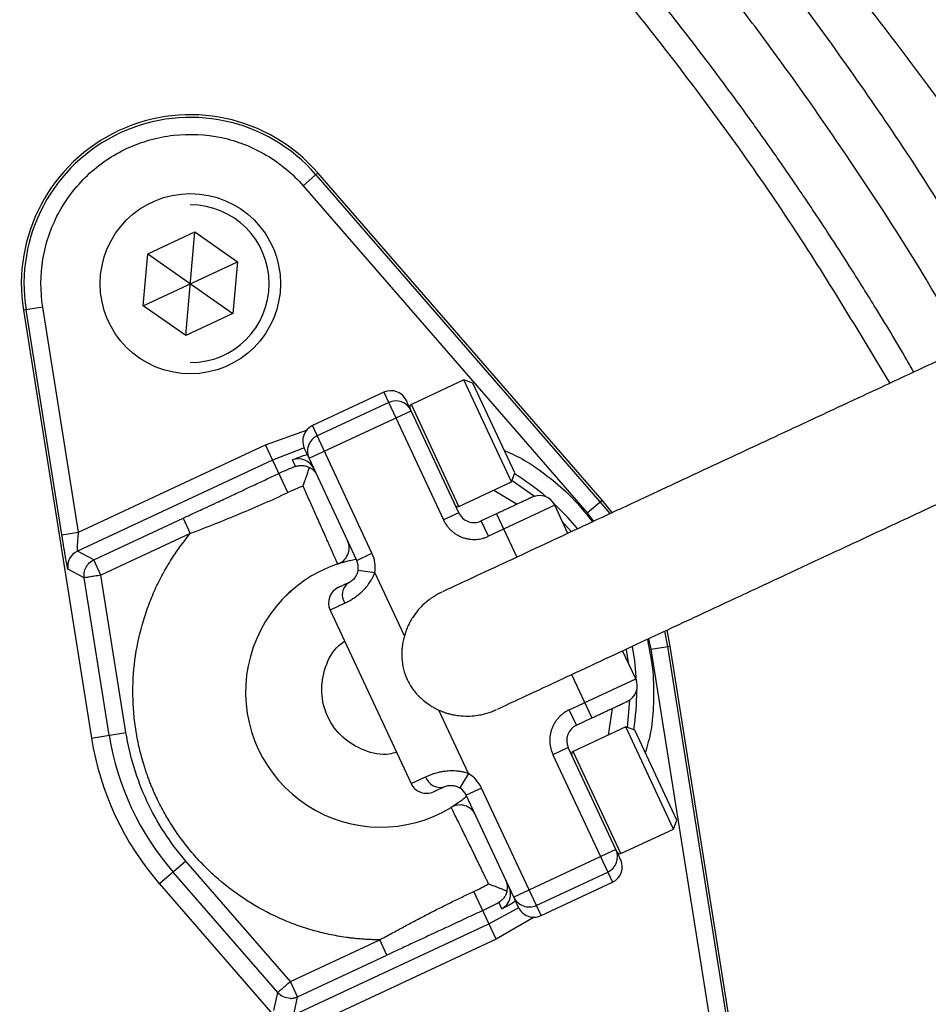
# Model space of a CAD drawing. Header units: inches. Extents: x -41.9 to 31, y -36.4 to 51.2.
# Tile 39 of 56: x 6.2 to 9.3, y 3.2 to 6.6. Entities that reach past the tile are written whole.
import ezdxf

# ---------------------------------------------------------------- set-up
doc = ezdxf.new("R2010")
doc.units = ezdxf.units.IN
doc.header["$MEASUREMENT"] = 0

msp = doc.modelspace()

# ---------------------------------------------------------------- linework, layer by layer
at = {"color": 7, "linetype": 'Continuous', "lineweight": 25}
for p, q in [((7.1446, 6.0511), (7.1962, 6.0959)), ((8.1888, 4.9525), (7.1962, 6.0959)), ((7.1892, 6.0898), (8.1817, 4.9464)), ((7.1446, 6.0511), (8.1371, 4.9077)), ((6.6013, 5.8131), (6.7661, 5.8899)), ((6.7344, 5.5276), (6.7661, 5.8899)), ((6.7661, 5.8899), (6.915, 5.7856)), ((6.5854, 5.6319), (6.6013, 5.8131)), ((6.5854, 5.6319), (6.915, 5.7856)), ((6.6013, 5.8131), (6.8992, 5.6045)), ((6.915, 5.7856), (6.8992, 5.6045)), ((6.2345, 5.6267), (6.167, 5.616)), ((6.167, 5.616), (6.4049, 4.1207)), ((6.3012, 4.8315), (6.1762, 5.6174)), ((6.3595, 4.8407), (6.2345, 5.6267)), ((6.7344, 5.5276), (6.5854, 5.6319)), ((6.8992, 5.6045), (6.7344, 5.5276)), ((7.7063, 5.3726), (7.5225, 5.2869)), ((7.7377, 5.3612), (7.7063, 5.3726)), ((7.8726, 5.0158), (7.7063, 5.3726)), ((7.8841, 5.0472), (7.7377, 5.3612)), ((7.4268, 5.3292), (7.177, 5.2127)), ((7.4268, 5.3292), (7.6348, 4.8832)), ((7.4434, 5.2935), (7.1936, 5.177)), ((7.1651, 5.0986), (7.5219, 5.2649)), ((7.6883, 4.9081), (7.5219, 5.2649)), ((7.385, 4.7667), (7.177, 5.2127)), ((6.3595, 4.8407), (7.0129, 5.1454)), ((7.0907, 4.9786), (7.0129, 5.1454)), ((7.3315, 4.7417), (7.1651, 5.0986)), ((7.0379, 5.0919), (6.3558, 4.7738)), ((7.1182, 5.07), (7.1073, 5.0929)), ((7.8726, 5.0158), (7.8841, 5.0472)), ((7.6889, 4.9301), (7.8726, 5.0158)), ((8.0237, 4.9342), (7.7917, 4.826)), ((8.0694, 4.8361), (8.0237, 4.9342)), ((8.1371, 4.9077), (8.1888, 4.9525)), ((8.2247, 4.9087), (8.1888, 4.9525)), ((6.4128, 4.7435), (6.7252, 4.8892)), ((6.7252, 4.8892), (6.7501, 4.8357)), ((7.6883, 4.9081), (7.6348, 4.8832)), ((7.8203, 4.9045), (7.7668, 4.8796)), ((7.8203, 4.9045), (7.891, 4.7529)), ((7.7917, 4.826), (7.7668, 4.8796)), ((6.3012, 4.8315), (6.3595, 4.8407)), ((6.7501, 4.8357), (6.4378, 4.69)), ((6.4128, 4.7435), (6.3558, 4.7738)), ((7.3315, 4.7417), (7.385, 4.7667)), ((6.4378, 4.69), (6.4128, 4.7435)), ((6.3795, 4.6807), (6.3224, 4.7111)), ((6.5253, 4.1399), (6.4378, 4.69)), ((7.3363, 4.708), (7.3947, 4.6992)), ((7.4981, 4.4777), (7.3947, 4.6992)), ((6.467, 4.1306), (6.3795, 4.6807)), ((7.0834, 4.6168), (7.1085, 4.6404)), ((7.2896, 4.5919), (7.2387, 4.5681)), ((7.2387, 4.5681), (7.5215, 3.9616)), ((8.4267, 4.4423), (8.4164, 4.4973)), ((8.3592, 4.4316), (8.4267, 4.4423)), ((8.4175, 4.4408), (8.6553, 2.9455)), ((8.6645, 2.947), (8.4267, 4.4423)), ((8.3065, 4.3276), (8.2607, 4.4257)), ((8.3592, 4.4316), (8.597, 2.9363)), ((8.0823, 4.3425), (8.1531, 4.1909)), ((8.0746, 4.2195), (8.3065, 4.3276)), ((7.7222, 3.9969), (7.6189, 4.2184)), ((8.0995, 4.1659), (8.0746, 4.2195)), ((8.0995, 4.1659), (8.1531, 4.1909)), ((6.4049, 4.1207), (6.5253, 4.1399)), ((8.272, 4.1595), (8.0882, 4.0738)), ((8.3034, 4.148), (8.272, 4.1595)), ((8.4384, 3.8027), (8.272, 4.1595)), ((8.4498, 3.834), (8.3034, 4.148)), ((8.071, 4.0875), (8.0174, 4.0625)), ((8.0174, 4.0625), (8.2254, 3.6165)), ((8.2374, 3.7306), (8.071, 4.0875)), ((7.7222, 3.9969), (7.6914, 3.9465)), ((7.5215, 3.9616), (7.5725, 3.9853)), ((7.7677, 3.946), (7.7142, 3.9211)), ((7.9757, 3.5), (7.7677, 3.946)), ((7.8805, 3.5643), (7.7142, 3.9211)), ((8.4384, 3.8027), (8.4498, 3.834)), ((8.2546, 3.717), (8.4384, 3.8027)), ((8.2374, 3.7306), (7.8805, 3.5643)), ((6.7349, 3.6904), (6.6428, 3.6105)), ((7.1001, 3.2697), (6.7349, 3.6904)), ((7.0555, 3.231), (6.6903, 3.6517)), ((7.959, 3.5357), (8.2088, 3.6522)), ((7.9757, 3.5), (8.2254, 3.6165)), ((6.6428, 3.6105), (7.6354, 2.4671)), ((7.8186, 3.4176), (7.7409, 3.5844)), ((7.8391, 3.5237), (7.8285, 3.5467)), ((7.1116, 3.153), (7.7937, 3.4711)), ((7.1001, 3.2697), (7.4124, 3.4154)), ((7.8186, 3.4176), (7.1652, 3.1129)), ((7.4374, 3.3618), (7.4124, 3.4154)), ((7.125, 3.2162), (7.4374, 3.3618)), ((7.125, 3.2162), (7.1001, 3.2697)), ((7.042, 3.1678), (7.0555, 3.231)), ((7.1116, 3.153), (7.125, 3.2162))]:
    msp.add_line(p, q, dxfattribs=at)
at = {"color": 8, "linetype": 'Continuous', "lineweight": 25}
for p, q in [((7.6889, 4.9301), (7.5225, 5.2869)), ((7.0129, 5.1454), (7.1567, 5.1971)), ((7.8109, 4.987), (7.892, 4.938)), ((8.1817, 4.9464), (8.2156, 4.9052)), ((8.1371, 4.9077), (8.1595, 4.8781)), ((8.0505, 4.8767), (8.0806, 4.8428)), ((8.4076, 4.494), (8.4175, 4.4408)), ((8.3508, 4.4677), (8.3592, 4.4316)), ((8.2732, 4.4295), (8.2797, 4.3852)), ((8.2248, 4.2243), (8.2102, 4.1307)), ((8.2546, 3.717), (8.0882, 4.0738)), ((7.9515, 3.495), (7.8186, 3.4176))]:
    msp.add_line(p, q, dxfattribs=at)
at = {"color": 8, "linetype": 'Continuous', "lineweight": 25, "flags": 128}
for points in [[(7.1482, 5.1347), (7.1424, 5.1329), (7.0379, 5.0919)], [(7.8745, 5.0209), (7.8747, 5.0207), (7.9532, 4.9658)], [(8.1029, 4.8537), (8.0697, 4.8913), (8.0203, 4.9404)], [(8.3091, 4.3211), (8.3033, 4.3905), (8.2957, 4.4407)], [(8.2854, 4.2533), (8.2771, 4.1579), (8.277, 4.1576)], [(7.7937, 3.4711), (7.8923, 3.5248), (7.8974, 3.5281)]]:
    msp.add_lwpolyline(points, dxfattribs=at)
at = {"color": 7, "linetype": 'Continuous', "lineweight": 25}
msp.add_circle((6.7502, 5.7088), 0.315, dxfattribs=at)
for centre, radius, start, end in [((0, 0), 19.685, 276.8921, 85.64132), ((0, 0), 15.5228, 1.38065, 84.43682), ((0, 0), 15.5118, 1.38163, 84.38777), ((6.7502, 5.7088), 0.5906, 40.962, 189.038), ((6.7502, 5.7088), 0.5813, 40.962, 189.038), ((6.7502, 5.7088), 0.2756, 270, 90), ((7.4517, 5.2757), 0.0591, 25, 115), ((7.4684, 5.24), 0.0591, 25, 115), ((7.5267, 5.278), 0.00984, 115, 205), ((7.202, 5.1592), 0.0591, 115, 205), ((7.2186, 5.1235), 0.0591, 115, 205), ((7.1283, 5.0377), 0.059, 25.004, 110.8192), ((7.4158, 4.2815), 0.8428, 110.6787, 115), ((7.4158, 4.2815), 0.7692, 110.6787, 115), ((7.9701, 4.9092), 0.0591, 25, 115), ((7.6847, 4.9391), 0.00984, 205, 295), ((7.7418, 4.9331), 0.0591, 205, 295), ((7.2461, 4.7852), 0.0591, 288.6208, 25), ((6.3807, 4.7203), 0.0591, 115.0145, 189.0235), ((7.4158, 4.2815), 0.4724, 108.6206, 301.3794), ((7.2779, 4.7168), 0.0591, 351.4427, 25), ((7.2922, 4.5931), 0.0591, 115, 205), ((7.334, 4.6206), 0.0528, 126.0535, 212.8712), ((8.253, 4.3027), 0.0591, 295, 25), ((8.1245, 4.1124), 0.0591, 115, 205), ((7.4158, 4.2815), 0.9607, 189.038, 220.962), ((7.4158, 4.2815), 1.0236, 189.038, 220.962), ((8.0924, 4.0649), 0.00984, 115, 205), ((7.575, 3.9865), 0.0591, 205, 295), ((7.6229, 4.0009), 0.0528, 197.1288, 283.9465), ((7.6606, 3.8961), 0.0591, 25, 58.5573), ((7.6925, 3.8277), 0.0591, 25, 121.3794), ((8.1838, 3.7057), 0.0591, 295, 25), ((8.2504, 3.7259), 0.00984, 205, 295), ((8.2005, 3.67), 0.0591, 295, 25), ((7.4158, 4.2815), 0.7692, 295, 299.3213), ((7.8103, 3.5752), 0.059, 299.1808, 24.996), ((7.4158, 4.2815), 0.8428, 295, 299.3213), ((7.9341, 3.5892), 0.0591, 205, 295), ((7.9507, 3.5535), 0.0591, 205, 295)]:
    msp.add_arc(centre, radius, start, end, dxfattribs=at)
at = {"color": 8, "linetype": 'Continuous', "lineweight": 25}
for start, end in [(49.6435, 58.5068), (351.4932, 0.3565)]:
    msp.add_arc((7.4158, 4.2815), 0.8942, start, end, dxfattribs=at)
for points, knots in [([(1.4961, 19.4249), (1.6342, 19.4156), (2.0905, 19.3849), (2.8605, 19.2833), (3.8035, 19.1219), (4.7371, 18.9116), (5.6594, 18.6566), (6.568, 18.3564), (7.4608, 18.012), (8.3356, 17.6242), (9.1904, 17.194), (10.023, 16.7223), (10.8314, 16.2103), (11.6138, 15.6593), (12.3681, 15.0706), (13.0927, 14.4456), (13.7858, 13.7858), (14.4456, 13.0927), (15.0706, 12.3681), (15.6593, 11.6138), (16.2103, 10.8314), (16.7223, 10.023), (17.194, 9.1904), (17.6242, 8.3356), (18.012, 7.4608), (18.3564, 6.568), (18.6565, 5.6594), (18.9118, 4.7371), (19.1214, 3.8035), (19.2852, 2.8607), (19.4016, 1.9109), (19.4746, 0.9566), (19.4837, 0.3189), (19.4882, 0)], [0, 0, 0, 0, 0.014264, 0.047122, 0.07998, 0.112838, 0.145695, 0.178553, 0.211411, 0.244269, 0.277127, 0.309985, 0.342843, 0.3757, 0.408558, 0.441416, 0.474274, 0.507132, 0.53999, 0.572848, 0.605706, 0.638563, 0.671421, 0.704279, 0.737137, 0.769995, 0.802853, 0.835711, 0.868569, 0.901426, 0.934284, 0.967142, 1, 1, 1, 1]), ([(15.5446, 0.374), (15.5414, 0.5401), (15.5326, 0.9971), (15.464, 1.7425), (15.3437, 2.607), (15.173, 3.4631), (14.955, 4.3085), (14.6899, 5.1402), (14.3786, 5.9558), (14.022, 6.7526), (13.6213, 7.5282), (13.1778, 8.2802), (12.6928, 9.006), (12.1678, 9.7035), (11.6046, 10.3705), (11.0049, 11.0049), (10.3705, 11.6046), (9.7035, 12.1678), (9.006, 12.6928), (8.2802, 13.1778), (7.5282, 13.6213), (6.7526, 14.022), (5.9558, 14.3786), (5.1402, 14.6899), (4.3084, 14.9548), (3.4632, 15.1736), (2.6068, 15.3412), (1.9363, 15.4438), (1.5509, 15.474), (1.4554, 15.4814)], [0, 0, 0, 0, 0.022053, 0.060662, 0.099272, 0.137881, 0.176491, 0.2151, 0.25371, 0.292319, 0.330929, 0.369538, 0.408148, 0.446757, 0.485367, 0.523977, 0.562586, 0.601196, 0.639805, 0.678415, 0.717024, 0.755634, 0.794243, 0.832853, 0.871462, 0.910072, 0.948681, 0.987291, 1, 1, 1, 1]), ([(11.4485, -5.2389), (11.4579, -5.2199), (11.583, -4.9665), (11.7833, -4.4574), (12.0441, -3.7134), (12.2528, -2.9518), (12.4145, -2.181), (12.5268, -1.403), (12.5904, -0.62), (12.6047, 0.1678), (12.5692, 0.9563), (12.4841, 1.7407), (12.3505, 2.5159), (12.1687, 3.2805), (11.9394, 4.0333), (11.6629, 4.7717), (11.3405, 5.4918), (10.9742, 6.1895), (10.5661, 6.8616), (10.1168, 7.5072), (9.6271, 8.1253), (9.0992, 8.712), (8.5367, 9.2639), (7.9422, 9.7786), (7.3175, 10.2552), (6.663, 10.6927), (5.9809, 11.0897), (5.2752, 11.443), (4.551, 11.7516), (3.8095, 12.0109), (3.2099, 12.1892), (2.8545, 12.2638), (2.7559, 12.2845)], [0, 0, 0, 0, 0.002843, 0.037835, 0.073125, 0.108403, 0.143481, 0.178536, 0.213592, 0.248615, 0.283968, 0.319214, 0.354213, 0.389229, 0.424389, 0.45953, 0.494739, 0.529977, 0.564976, 0.599965, 0.635239, 0.670503, 0.705588, 0.740691, 0.775737, 0.810739, 0.846052, 0.881344, 0.916361, 0.951374, 0.98651, 1, 1, 1, 1]), ([(11.0925, -5.0729), (11.1132, -5.0283), (11.1795, -4.8853), (11.2852, -4.6359), (11.4354, -4.2586), (11.5919, -3.8171), (11.742, -3.3276), (11.8616, -2.8723), (11.9522, -2.4675), (12.0199, -2.112), (12.0592, -1.8708), (12.0815, -1.7181), (12.0918, -1.6445), (12.1014, -1.573), (12.1103, -1.5036), (12.1185, -1.4363), (12.1451, -1.2079), (12.1807, -0.8148), (12.2056, -0.2531), (12.2041, 0.3765), (12.1773, 0.8431), (12.1497, 1.1446), (12.1424, 1.2194), (12.1346, 1.2942), (12.1263, 1.369), (12.1176, 1.4439), (12.1083, 1.5188), (12.0986, 1.5937), (12.0833, 1.7066), (12.0594, 1.8695), (12.0224, 2.0947), (11.9739, 2.3562), (11.9115, 2.6535), (11.8477, 2.9218), (11.7877, 3.1522), (11.7367, 3.3361), (11.6803, 3.5279), (11.6179, 3.7274), (11.5492, 3.9346), (11.4736, 4.1491), (11.3908, 4.3707), (11.2699, 4.6755), (11.1079, 5.0502), (10.9011, 5.4802), (10.6897, 5.8802), (10.5128, 6.1877), (10.3757, 6.4128), (10.2803, 6.5643), (10.1854, 6.7103), (10.0913, 6.8507), (9.9981, 6.9858), (9.906, 7.1156), (9.7316, 7.3546), (9.4659, 7.6972), (9.0945, 8.1323), (8.7833, 8.4642), (8.544, 8.7035), (8.3837, 8.858), (8.2208, 9.0094), (8.0556, 9.1575), (7.8879, 9.3024), (7.646, 9.504), (7.3165, 9.7624), (6.8839, 10.0732), (6.4694, 10.3436), (6.0821, 10.5753), (5.7455, 10.7622), (5.506, 10.8855), (5.3721, 10.9517), (5.3347, 10.97), (5.297, 10.9883), (5.2592, 11.0065), (5.2212, 11.0247), (5.1831, 11.0427), (5.1406, 11.0626), (5.0824, 11.0896), (4.9967, 11.1288), (4.8757, 11.1826), (4.7106, 11.2537), (4.4975, 11.3413), (4.3099, 11.4137), (4.1685, 11.4659), (4.088, 11.4949), (4.0041, 11.5245), (3.917, 11.5546), (3.8265, 11.585), (3.6243, 11.6512), (3.3229, 11.742), (2.9963, 11.8304), (2.8109, 11.8727), (2.7559, 11.8853)], [0, 0, 0, 0, 0.006817, 0.021882, 0.037589, 0.063178, 0.086857, 0.10863, 0.128502, 0.144417, 0.158861, 0.162401, 0.165841, 0.169179, 0.172416, 0.175553, 0.178589, 0.204319, 0.230319, 0.256593, 0.291672, 0.295142, 0.298617, 0.302095, 0.305579, 0.309066, 0.312558, 0.316054, 0.319555, 0.32836, 0.338915, 0.351219, 0.365274, 0.381081, 0.389485, 0.398312, 0.407562, 0.417235, 0.427332, 0.437852, 0.448795, 0.460162, 0.483367, 0.505435, 0.526363, 0.54615, 0.554663, 0.562946, 0.570999, 0.578821, 0.586413, 0.593774, 0.600906, 0.627472, 0.653928, 0.680273, 0.690593, 0.700895, 0.711181, 0.721448, 0.731699, 0.741931, 0.765151, 0.78979, 0.815846, 0.83382, 0.85241, 0.86928, 0.871203, 0.873133, 0.875068, 0.877009, 0.878957, 0.88091, 0.882869, 0.885462, 0.889821, 0.895947, 0.903839, 0.914774, 0.927924, 0.931734, 0.935696, 0.939809, 0.944075, 0.948492, 0.953061, 0.973604, 0.992174, 1, 1, 1, 1]), ([(2.3622, 11.1077), (2.4914, 11.082), (2.875, 11.0058), (3.501, 10.8239), (4.2348, 10.5671), (4.9466, 10.2605), (5.6334, 9.91), (6.295, 9.5157), (6.93, 9.0783), (7.5343, 8.6011), (8.1039, 8.088), (8.6368, 7.5423), (9.1324, 6.9641), (9.5895, 6.3627), (9.8591, 5.9409), (9.9922, 5.7327)], [0, 0, 0, 0, 0.0407112, 0.1209402, 0.2015746, 0.2816461, 0.3614197, 0.4412601, 0.5215189, 0.6020695, 0.682075, 0.7618213, 0.8416351, 0.9218425, 1, 1, 1, 1]), ([(2.3622, 10.9083), (2.4512, 10.8911), (2.7853, 10.8262), (3.3543, 10.6644), (4.0641, 10.4243), (4.7544, 10.136), (5.4218, 9.8059), (6.0654, 9.4343), (6.6844, 9.022), (7.2749, 8.5716), (7.834, 8.0862), (8.3585, 7.5692), (8.8499, 7.0216), (9.303, 6.4433), (9.6289, 5.9864), (9.7901, 5.7158), (9.8262, 5.6553)], [0, 0, 0, 0, 0.028657, 0.107632, 0.187037, 0.266113, 0.344954, 0.423705, 0.50277, 0.58226, 0.661198, 0.740046, 0.818824, 0.897945, 0.977158, 1, 1, 1, 1]), ([(9.6201, 5.5592), (9.5601, 5.6654), (9.3866, 5.9727), (9.0602, 6.4593), (8.645, 7.0184), (8.1931, 7.5537), (7.7099, 8.0641), (7.1943, 8.5425), (6.6485, 8.983), (6.0746, 9.3857), (5.4728, 9.7506), (4.8439, 10.0767), (4.192, 10.3616), (3.5213, 10.6014), (2.9109, 10.7813), (2.5203, 10.8616), (2.3622, 10.8941)], [0, 0, 0, 0, 0.039917, 0.115443, 0.191064, 0.266839, 0.343162, 0.419098, 0.494484, 0.569636, 0.64496, 0.720732, 0.796915, 0.872772, 0.948514, 1, 1, 1, 1]), ([(9.4617, 5.4853), (9.4124, 5.5706), (9.2846, 5.7915), (9.0633, 6.132), (8.839, 6.4532), (8.6458, 6.7119), (8.4828, 6.9205), (8.3002, 7.1433), (8.108, 7.366), (7.9178, 7.5751), (7.7511, 7.7505), (7.589, 7.9147), (7.4181, 8.0808), (7.2233, 8.2605), (7.012, 8.4452), (6.7834, 8.6339), (6.5368, 8.8254), (6.2716, 9.0185), (6.0543, 9.1661), (5.8906, 9.272), (5.7845, 9.3389), (5.6693, 9.4096), (5.5447, 9.4837), (5.4106, 9.5608), (5.2667, 9.6407), (5.1084, 9.7253), (4.9128, 9.8253), (4.6945, 9.9306), (4.474, 10.0303), (4.2912, 10.1084), (4.1516, 10.1652), (4.0429, 10.208), (3.9523, 10.2426), (3.8626, 10.276), (3.7738, 10.3082), (3.686, 10.3391), (3.5991, 10.3689), (3.5131, 10.3974), (3.3698, 10.4438), (3.1716, 10.5037), (2.9553, 10.5654), (2.8248, 10.5964), (2.7785, 10.6074)], [0, 0, 0, 0, 0.034578, 0.089626, 0.142283, 0.171726, 0.202563, 0.234794, 0.272313, 0.305195, 0.333281, 0.356573, 0.385471, 0.416157, 0.448631, 0.482892, 0.518941, 0.556777, 0.596402, 0.60972, 0.624156, 0.639709, 0.656379, 0.674167, 0.693073, 0.713097, 0.736008, 0.768748, 0.796502, 0.81927, 0.837052, 0.848305, 0.859409, 0.870364, 0.881171, 0.891828, 0.902337, 0.912697, 0.922908, 0.954031, 0.983683, 1, 1, 1, 1]), ([(18.8426, 8.3369), (18.8669, 8.2817), (18.9102, 8.1831), (18.9858, 8.0065), (19.0945, 7.7457), (19.2805, 7.2771), (19.5051, 6.6566), (19.7339, 5.9427), (19.9424, 5.2038), (20.1338, 4.4101), (20.3011, 3.5614), (20.4384, 2.6673), (20.5395, 1.7311), (20.598, 0.7555), (20.6102, -0.22), (20.5763, -1.1953), (20.4961, -2.1706), (20.3691, -3.1448), (20.1957, -4.113), (19.9767, -5.0701), (19.7137, -6.0119), (19.4072, -6.9385), (19.0572, -7.8498), (18.6637, -8.7457), (18.2267, -9.6253), (17.7474, -10.484), (17.2285, -11.3173), (16.6727, -12.1218), (16.0808, -12.8971), (15.4528, -13.6434), (14.7886, -14.3607), (14.0882, -15.0482), (13.3544, -15.7027), (12.591, -16.3205), (11.8021, -16.8991), (10.9887, -17.4384), (10.1508, -17.9385), (9.2886, -18.3993), (8.4019, -18.8205), (7.4943, -19.1996), (6.5706, -19.5349), (5.6356, -19.8246), (4.6906, -20.0698), (3.7353, -20.2674), (2.9583, -20.3986), (2.4984, -20.4473), (2.3622, -20.4617)], [0, 0, 0, 0, 0.004689, 0.00837, 0.014941, 0.026662, 0.047574, 0.066248, 0.084948, 0.107276, 0.129716, 0.152201, 0.177609, 0.202916, 0.228177, 0.253449, 0.278787, 0.304251, 0.329822, 0.355253, 0.380575, 0.405845, 0.431122, 0.456465, 0.481914, 0.507476, 0.532912, 0.55823, 0.583488, 0.608744, 0.634055, 0.65948, 0.685042, 0.710493, 0.735826, 0.761098, 0.786365, 0.811681, 0.837103, 0.862671, 0.888146, 0.913493, 0.938771, 0.964037, 0.989349, 1, 1, 1, 1]), ([(7.1073, 5.0929), (7.1077, 5.0932), (7.1085, 5.0938), (7.1155, 5.0968), (7.1267, 5.1012), (7.1404, 5.1064), (7.153, 5.1103), (7.1588, 5.1121)], [0, 0, 0, 0, 0.203156, 0.40751, 0.613709, 0.822738, 1, 1, 1, 1]), ([(7.8473, 5.126), (7.8715, 5.1152), (7.925, 5.0913), (7.9981, 5.0372), (8.0814, 4.9691), (8.1287, 4.9102), (8.1558, 4.8764)], [0, 0, 0, 0, 0.197007, 0.436963, 0.677024, 1, 1, 1, 1]), ([(8.3472, 4.466), (8.3556, 4.4235), (8.3703, 4.3494), (8.369, 4.2418), (8.3635, 4.151), (8.3473, 4.0947), (8.3401, 4.0693)], [0, 0, 0, 0, 0.322976, 0.562934, 0.802993, 1, 1, 1, 1]), ([(7.8892, 3.5522), (7.8833, 3.5484), (7.8713, 3.5407), (7.8579, 3.5331), (7.8473, 3.5274), (7.8405, 3.524), (7.8396, 3.5238), (7.8391, 3.5237)], [0, 0, 0, 0, 0.2002643, 0.4035, 0.6041103, 0.8027894, 1, 1, 1, 1])]:
    msp.add_open_spline(points, degree=3, knots=knots, dxfattribs=at)
at = {"color": 7, "linetype": 'Continuous', "lineweight": 25}
for points, knots in [([(19.6883, 0), (19.6882, 0.0297), (19.6882, 0.0892), (19.6875, 0.1784), (19.6865, 0.2676), (19.6851, 0.3568), (19.6833, 0.446), (19.681, 0.5351), (19.6784, 0.6243), (19.6754, 0.7134), (19.6719, 0.8026), (19.6681, 0.8917), (19.6639, 0.9808), (19.6592, 1.0699), (19.6542, 1.1589), (19.6487, 1.248), (19.6369, 1.427), (19.6166, 1.6906), (19.5839, 2.0331), (19.5472, 2.3592), (19.4633, 3.0094), (19.2936, 3.9983), (19.0328, 5.0716), (18.7758, 5.9365), (18.5636, 6.571), (18.323, 7.2142), (18.1098, 7.7298), (17.9286, 8.1382), (17.7398, 8.5448), (17.3901, 9.2502), (16.9494, 10.0351), (16.47, 10.7948), (16.0863, 11.3591), (15.6909, 11.8992), (15.2742, 12.4296), (14.8512, 12.9326), (14.4003, 13.4332), (13.9382, 13.9125), (13.451, 14.3847), (12.9486, 14.8394), (12.4285, 15.2781), (11.9015, 15.6927), (11.4979, 15.9888), (11.225, 16.1803), (11.0851, 16.2767), (10.9446, 16.3717), (10.8034, 16.4655), (10.6615, 16.558), (10.519, 16.6491), (10.3759, 16.7389), (10.2321, 16.8275), (10.0877, 16.9147), (9.9428, 17.0006), (9.7972, 17.0851), (9.6511, 17.1684), (9.5044, 17.2503), (9.3572, 17.3309), (9.2095, 17.4102), (9.1105, 17.462), (9.061, 17.4879)], [0, 0, 0, 0, 0.004144, 0.008288, 0.012431, 0.016575, 0.020719, 0.024863, 0.029006, 0.03315, 0.037294, 0.041438, 0.045581, 0.049725, 0.053869, 0.058013, 0.062156, 0.078872, 0.094854, 0.1101, 0.124613, 0.186217, 0.24981, 0.278418, 0.311944, 0.343025, 0.374106, 0.389685, 0.405289, 0.436586, 0.49939, 0.530626, 0.561763, 0.594471, 0.623891, 0.655766, 0.686061, 0.717785, 0.748568, 0.780642, 0.812272, 0.84346, 0.874207, 0.88212, 0.890025, 0.897923, 0.905815, 0.9137, 0.921579, 0.92945, 0.937315, 0.945174, 0.953026, 0.960871, 0.96871, 0.976542, 0.984368, 0.992187, 1, 1, 1, 1]), ([(9.2784, 5.3998), (9.2702, 5.4142), (9.2258, 5.4924), (9.1503, 5.6161), (9.0597, 5.7614), (8.9899, 5.8697), (8.9389, 5.947), (8.9026, 6.0012), (8.8721, 6.0464), (8.8404, 6.0927), (8.8057, 6.1428), (8.7707, 6.1928), (8.7355, 6.2425), (8.6864, 6.3109), (8.623, 6.3977), (8.5447, 6.5022), (8.4652, 6.6055), (8.4016, 6.6862), (8.3448, 6.7572), (8.2865, 6.8288), (8.2008, 6.932), (8.0882, 7.0638), (7.9757, 7.1907), (7.8883, 7.2863), (7.8361, 7.3424), (7.7993, 7.3815), (7.7624, 7.4205), (7.7252, 7.4594), (7.6506, 7.5364), (7.522, 7.6661), (7.3304, 7.8507), (7.1118, 8.0501), (6.8819, 8.2481), (6.7055, 8.3916), (6.5787, 8.491), (6.5049, 8.548), (6.4261, 8.6075), (6.3516, 8.6629), (6.2813, 8.7141), (6.2153, 8.7614), (6.1392, 8.8152), (6.0565, 8.8724), (5.963, 8.9358), (5.8763, 8.9932), (5.7923, 9.0477), (5.7146, 9.0971), (5.6399, 9.1437), (5.5681, 9.1877), (5.4994, 9.2292), (5.4337, 9.2681), (5.3552, 9.3139), (5.2503, 9.3738), (5.1051, 9.4542), (4.9339, 9.545), (4.7397, 9.6433), (4.5358, 9.7412), (4.383, 9.8105), (4.2919, 9.8505), (4.262, 9.8635), (4.2317, 9.8766), (4.2011, 9.8897), (4.17, 9.9029), (4.1371, 9.9167), (4.0953, 9.9341), (4.034, 9.9592), (3.9458, 9.9947), (3.8286, 10.0404), (3.7228, 10.0801), (3.6367, 10.1114), (3.5786, 10.1322), (3.5173, 10.1537), (3.4528, 10.1759), (3.3851, 10.1987), (3.3141, 10.2219), (3.219, 10.2529), (3.1467, 10.2732), (3.0994, 10.2865)], [0, 0, 0, 0, 0.006163, 0.033433, 0.053879, 0.06984, 0.081327, 0.088346, 0.094063, 0.101626, 0.109188, 0.116748, 0.124307, 0.131865, 0.148059, 0.164252, 0.180447, 0.196522, 0.202464, 0.214246, 0.23087, 0.25235, 0.278712, 0.2939, 0.300549, 0.307203, 0.313863, 0.32053, 0.327202, 0.353732, 0.388435, 0.426153, 0.463749, 0.501223, 0.510708, 0.523672, 0.535907, 0.547417, 0.558202, 0.568263, 0.577602, 0.592846, 0.605665, 0.619617, 0.631507, 0.642912, 0.653832, 0.664266, 0.674214, 0.683676, 0.692652, 0.708039, 0.728596, 0.754363, 0.780093, 0.809538, 0.838478, 0.842474, 0.846517, 0.850608, 0.854744, 0.858927, 0.863156, 0.868024, 0.875747, 0.887783, 0.903385, 0.922544, 0.929794, 0.937446, 0.945499, 0.953954, 0.962809, 0.972066, 0.981723, 1, 1, 1, 1]), ([(3.1496, 10.1758), (3.2431, 10.1481), (3.5591, 10.0547), (4.0843, 9.8491), (4.7209, 9.5614), (5.3358, 9.2301), (5.9259, 8.8613), (6.4903, 8.4547), (7.0284, 8.0111), (7.5371, 7.5323), (8.0135, 7.0216), (8.4535, 6.482), (8.8516, 5.93), (9.0826, 5.5462), (9.1943, 5.3606)], [0, 0, 0, 0, 0.036969, 0.124944, 0.213617, 0.301834, 0.389645, 0.477345, 0.565479, 0.653939, 0.742144, 0.830173, 0.917855, 1, 1, 1, 1]), ([(6.2345, 5.6267), (6.2257, 5.6823), (6.2259, 5.7392), (6.2444, 5.8502), (6.2627, 5.9041), (6.3154, 6.0034), (6.3499, 6.0488), (6.4315, 6.1262), (6.4786, 6.1583), (6.5805, 6.2058), (6.6353, 6.2213), (6.7471, 6.234), (6.804, 6.2312), (6.914, 6.2078), (6.9671, 6.1871), (7.0639, 6.13), (7.1077, 6.0936), (7.1446, 6.0511)], [0, 0, 0, 0, 0.125, 0.125, 0.25, 0.25, 0.375, 0.375, 0.5, 0.5, 0.625, 0.625, 0.75, 0.75, 0.875, 0.875, 1, 1, 1, 1]), ([(10.1142, 5.7896), (10.0204, 5.7458), (9.8426, 5.6629), (9.5922, 5.5462), (9.3735, 5.4442), (9.1968, 5.3618), (9.0576, 5.2969), (8.951, 5.2472), (8.8581, 5.2039), (8.7626, 5.1593), (8.6523, 5.1079), (8.5208, 5.0466), (8.3738, 4.978), (8.2272, 4.9097), (8.0853, 4.8435), (7.9517, 4.7812), (7.8224, 4.7209), (7.7114, 4.6691), (7.6562, 4.6434), (7.6319, 4.6321)], [0, 0, 0, 0, 0.0940208, 0.1782163, 0.2525931, 0.317165, 0.361029, 0.3988397, 0.4305853, 0.4611387, 0.5032363, 0.553265, 0.6112384, 0.6772148, 0.7358151, 0.7995123, 0.8682019, 0.94183, 1, 1, 1, 1]), ([(7.8235, 4.2219), (7.8505, 4.2344), (7.9098, 4.2621), (8.0282, 4.3173), (8.1602, 4.3789), (8.2901, 4.4394), (8.4111, 4.4958), (8.5193, 4.5463), (8.6161, 4.5915), (8.7187, 4.6393), (8.8432, 4.6973), (9.0031, 4.7719), (9.1965, 4.8621), (9.4244, 4.9684), (9.6872, 5.0909), (9.9847, 5.2296), (10.1952, 5.3278), (10.3056, 5.3793)], [0, 0, 0, 0, 0.064088, 0.140872, 0.209913, 0.27113, 0.324421, 0.369735, 0.407113, 0.441717, 0.490586, 0.549767, 0.619263, 0.699037, 0.789065, 0.88938, 1, 1, 1, 1]), ([(7.5219, 5.2649), (7.5212, 5.2664), (7.5199, 5.2692), (7.5181, 5.2731), (7.5164, 5.2768), (7.5149, 5.2799), (7.5134, 5.2831), (7.5116, 5.2871), (7.5087, 5.2933), (7.5065, 5.298), (7.5055, 5.3), (7.5053, 5.3006), (7.5053, 5.3006), (7.5053, 5.3006)], [0, 0, 0, 0, 0.0625073, 0.1250154, 0.1875249, 0.2500366, 0.2918109, 0.374633, 0.5001371, 0.7498972, 0.8744681, 0.9523246, 1, 1, 1, 1]), ([(7.1651, 5.0986), (7.1644, 5.1001), (7.1629, 5.1033), (7.1609, 5.1076), (7.159, 5.1116), (7.1573, 5.1153), (7.1557, 5.1187), (7.1543, 5.1218), (7.1526, 5.1254), (7.1509, 5.129), (7.1495, 5.132), (7.1486, 5.1339), (7.1485, 5.1341), (7.1484, 5.1342)], [0, 0, 0, 0, 0.06966, 0.138947, 0.208014, 0.277016, 0.34611, 0.41545, 0.485189, 0.614297, 0.74247, 0.870706, 1, 1, 1, 1]), ([(7.1182, 5.07), (7.1193, 5.0704), (7.1218, 5.0712), (7.1263, 5.0724), (7.133, 5.0734), (7.1407, 5.0736), (7.1486, 5.0727), (7.155, 5.0712), (7.1608, 5.0693), (7.1646, 5.0674), (7.1664, 5.0666)], [0, 0, 0, 0, 0.074474, 0.172372, 0.294467, 0.500391, 0.647899, 0.770961, 0.890214, 1, 1, 1, 1]), ([(7.1441, 5.0011), (7.1448, 5.0028), (7.1461, 5.0065), (7.1484, 5.0127), (7.1511, 5.0203), (7.1538, 5.028), (7.1568, 5.0365), (7.1595, 5.0447), (7.1623, 5.0532), (7.1645, 5.0604), (7.1658, 5.0645), (7.1664, 5.0666)], [0, 0, 0, 0, 0.07376, 0.16521, 0.275363, 0.409222, 0.500584, 0.651004, 0.778798, 0.89247, 1, 1, 1, 1]), ([(7.1664, 5.0666), (7.1674, 5.066), (7.1697, 5.0648), (7.1729, 5.0628), (7.1761, 5.0604), (7.1794, 5.0577), (7.1823, 5.0548), (7.185, 5.0517), (7.1877, 5.0482), (7.1903, 5.0442), (7.1918, 5.0412), (7.1925, 5.0397)], [0, 0, 0, 0, 0.085319, 0.17804, 0.278067, 0.385266, 0.499468, 0.605208, 0.712335, 0.856919, 1, 1, 1, 1]), ([(6.7252, 4.8892), (6.7314, 4.8921), (6.7445, 4.8982), (6.7647, 4.9076), (6.7863, 4.9177), (6.8122, 4.9298), (6.8477, 4.9464), (6.8903, 4.9663), (6.935, 4.9872), (6.977, 5.0068), (7.018, 5.0259), (7.0459, 5.039), (7.0596, 5.0453)], [0, 0, 0, 0, 0.056312, 0.116747, 0.181307, 0.249999, 0.34947, 0.500001, 0.632307, 0.749991, 0.877518, 1, 1, 1, 1]), ([(7.2649, 4.7292), (7.2649, 4.7292), (7.2649, 4.7293), (7.2646, 4.7299), (7.2642, 4.7308), (7.2636, 4.7322), (7.2629, 4.7339), (7.262, 4.736), (7.2608, 4.7386), (7.2596, 4.7416), (7.2581, 4.745), (7.2545, 4.7532), (7.2468, 4.7707), (7.2352, 4.7973), (7.2234, 4.8239), (7.2141, 4.8449), (7.2037, 4.8684), (7.1934, 4.8914), (7.1833, 4.914), (7.1736, 4.9358), (7.1638, 4.9576), (7.154, 4.9793), (7.1474, 4.9939), (7.1441, 5.0011)], [0, 0, 0, 0, 0.024025, 0.048271, 0.072739, 0.097429, 0.12234, 0.147473, 0.172829, 0.198407, 0.224207, 0.250231, 0.365601, 0.500046, 0.556498, 0.625165, 0.687615, 0.750074, 0.802846, 0.854225, 0.904211, 0.952803, 1, 1, 1, 1]), ([(6.7501, 4.8357), (6.8095, 4.8587), (6.8674, 4.8817), (6.9523, 4.9171), (6.9803, 4.929), (7.0358, 4.9534), (7.0633, 4.9659), (7.0907, 4.9786)], [0, 0, 0, 0, 0.5, 0.5, 0.75, 0.75, 1, 1, 1, 1]), ([(7.9452, 4.9628), (7.9451, 4.9627), (7.9451, 4.9627), (7.9445, 4.9624), (7.9436, 4.962), (7.9423, 4.9614), (7.9407, 4.9607), (7.9388, 4.9598), (7.9358, 4.9584), (7.9313, 4.9563), (7.9249, 4.9533), (7.9173, 4.9498), (7.9087, 4.9458), (7.8993, 4.9414), (7.8856, 4.935), (7.8706, 4.928), (7.8552, 4.9208), (7.8437, 4.9155), (7.8336, 4.9107), (7.8257, 4.9071), (7.8218, 4.9052), (7.8203, 4.9045)], [0, 0, 0, 0, 0.034293, 0.068586, 0.102879, 0.137172, 0.171465, 0.205758, 0.240051, 0.305033, 0.370021, 0.435067, 0.500104, 0.565423, 0.630078, 0.759981, 0.819965, 0.879953, 0.939693, 0.977081, 1, 1, 1, 1]), ([(7.6348, 4.8832), (7.6357, 4.8813), (7.6375, 4.8775), (7.6407, 4.8719), (7.6441, 4.8666), (7.6479, 4.8614), (7.6519, 4.8565), (7.6561, 4.8517), (7.662, 4.8459), (7.6697, 4.8393), (7.6796, 4.8324), (7.6902, 4.8266), (7.7014, 4.8219), (7.7129, 4.8183), (7.7287, 4.8152), (7.7482, 4.8144), (7.7673, 4.8173), (7.7801, 4.8212), (7.787, 4.8239), (7.7904, 4.8255), (7.7917, 4.826)], [0, 0, 0, 0, 0.034297, 0.068595, 0.102892, 0.137189, 0.171486, 0.205784, 0.240081, 0.305067, 0.370059, 0.435117, 0.500166, 0.565487, 0.630149, 0.760075, 0.879934, 0.939682, 0.97705, 1, 1, 1, 1]), ([(6.3224, 4.7111), (6.3224, 4.7111), (6.3223, 4.7112), (6.3221, 4.7118), (6.3218, 4.7127), (6.3215, 4.714), (6.3211, 4.7156), (6.3207, 4.7175), (6.3198, 4.7219), (6.3182, 4.7305), (6.3154, 4.7462), (6.3121, 4.7652), (6.3091, 4.7832), (6.3066, 4.798), (6.3048, 4.8089), (6.303, 4.8201), (6.3018, 4.8277), (6.3012, 4.8315)], [0, 0, 0, 0, 0.033928, 0.067624, 0.101191, 0.134735, 0.168361, 0.202172, 0.236272, 0.36447, 0.493792, 0.623909, 0.75524, 0.816481, 0.877351, 0.938357, 1, 1, 1, 1]), ([(6.3558, 4.7738), (6.3555, 4.7739), (6.3554, 4.7756), (6.3556, 4.7824), (6.3558, 4.7873), (6.3565, 4.7997), (6.3569, 4.8071), (6.3581, 4.8232), (6.3588, 4.832), (6.3595, 4.8407)], [0, 0, 0, 0, 0.25, 0.25, 0.5, 0.5, 0.75, 0.75, 1, 1, 1, 1]), ([(6.6308, 3.9154), (6.6284, 3.9206), (6.6237, 3.9308), (6.6171, 3.9463), (6.6107, 3.9619), (6.6046, 3.9776), (6.5989, 3.9935), (6.5934, 4.0095), (6.5838, 4.0395), (6.5717, 4.0841), (6.5598, 4.1443), (6.5522, 4.2055), (6.5479, 4.2887), (6.5538, 4.3933), (6.5748, 4.4959), (6.6001, 4.5752), (6.6231, 4.6325), (6.6499, 4.6876), (6.6751, 4.7314), (6.6969, 4.7649), (6.7138, 4.7891), (6.7314, 4.8128), (6.7439, 4.828), (6.7501, 4.8357)], [0, 0, 0, 0, 0.0172444, 0.0344749, 0.0516981, 0.0689205, 0.0861488, 0.1033893, 0.1206487, 0.182784, 0.244961, 0.3083882, 0.3718573, 0.5000019, 0.6281465, 0.6915732, 0.7550429, 0.8171773, 0.8793551, 0.9095259, 0.9396668, 0.9698132, 1, 1, 1, 1]), ([(7.3947, 4.6992), (7.3964, 4.7105), (7.3965, 4.7222), (7.3932, 4.7452), (7.3898, 4.7564), (7.385, 4.7667)], [0, 0, 0, 0, 0.5, 0.5, 1, 1, 1, 1]), ([(6.3795, 4.6807), (6.3775, 4.6933), (6.3797, 4.7065), (6.3916, 4.729), (6.4013, 4.7382), (6.4128, 4.7435)], [0, 0, 0, 0, 0.5, 0.5, 1, 1, 1, 1]), ([(7.2649, 4.7292), (7.2663, 4.7297), (7.2691, 4.7306), (7.2876, 4.7365), (7.3086, 4.7417), (7.3212, 4.7446), (7.3288, 4.7458), (7.3295, 4.746)], [0, 0, 0, 0, 0.333013, 0.6563, 0.819638, 0.983352, 1, 1, 1, 1]), ([(6.4378, 4.69), (6.4302, 4.6888), (6.4227, 4.6876), (6.4087, 4.6854), (6.4023, 4.6844), (6.3915, 4.6827), (6.3872, 4.682), (6.3812, 4.681), (6.3796, 4.6808), (6.3795, 4.6807)], [0, 0, 0, 0, 0.25, 0.25, 0.5, 0.5, 0.75, 0.75, 1, 1, 1, 1]), ([(7.2896, 4.5919), (7.2915, 4.5928), (7.2952, 4.5945), (7.3009, 4.5975), (7.3067, 4.6007), (7.3126, 4.6041), (7.3186, 4.6079), (7.3246, 4.6119), (7.3307, 4.6163), (7.3366, 4.6209), (7.3425, 4.6257), (7.3482, 4.6307), (7.3548, 4.6371), (7.3641, 4.647), (7.373, 4.6583), (7.3809, 4.6702), (7.3866, 4.6799), (7.3914, 4.6899), (7.3937, 4.6965), (7.3947, 4.6992)], [0, 0, 0, 0, 0.050832, 0.101371, 0.151725, 0.202006, 0.252334, 0.302727, 0.352824, 0.402356, 0.451309, 0.499885, 0.546492, 0.622176, 0.749265, 0.804616, 0.876625, 0.948282, 1, 1, 1, 1]), ([(7.3363, 4.708), (7.3361, 4.7068), (7.3357, 4.7043), (7.3348, 4.7006), (7.3336, 4.6969), (7.3322, 4.6933), (7.3307, 4.6902), (7.3287, 4.6865), (7.3256, 4.6817), (7.3211, 4.6763), (7.3161, 4.6716), (7.3114, 4.668), (7.3077, 4.6657), (7.3049, 4.6642), (7.3035, 4.6636), (7.3029, 4.6633)], [0, 0, 0, 0, 0.049762, 0.10001, 0.150668, 0.201738, 0.25333, 0.294098, 0.374519, 0.499573, 0.622521, 0.740256, 0.863074, 0.940451, 1, 1, 1, 1]), ([(7.3029, 4.6633), (7.3015, 4.6626), (7.2987, 4.6613), (7.2948, 4.6595), (7.2911, 4.6578), (7.2865, 4.6556), (7.2814, 4.6532), (7.2763, 4.6509), (7.2729, 4.6493), (7.2708, 4.6483), (7.269, 4.6475), (7.2675, 4.6468), (7.2673, 4.6467), (7.2672, 4.6466)], [0, 0, 0, 0, 0.062493, 0.124986, 0.187483, 0.249983, 0.375006, 0.500017, 0.62556, 0.692596, 0.749974, 0.874993, 1, 1, 1, 1]), ([(7.6293, 4.6308), (7.6265, 4.6295), (7.6208, 4.6268), (7.6121, 4.6221), (7.6031, 4.6168), (7.5939, 4.6108), (7.5817, 4.602), (7.5653, 4.5884), (7.5457, 4.5683), (7.5293, 4.5465), (7.5174, 4.5263), (7.5093, 4.5097), (7.5028, 4.4936), (7.4996, 4.4828), (7.4981, 4.4777)], [0, 0, 0, 0, 0.0446077, 0.0918448, 0.1418688, 0.1948442, 0.2509417, 0.3584732, 0.5004642, 0.6564066, 0.7495465, 0.8386092, 0.922366, 1, 1, 1, 1]), ([(7.4981, 4.4777), (7.4973, 4.475), (7.4958, 4.4693), (7.4938, 4.4602), (7.4919, 4.4499), (7.4906, 4.44), (7.4898, 4.4311), (7.4889, 4.4182), (7.489, 4.3947), (7.4939, 4.3611), (7.5068, 4.3243), (7.5232, 4.2966), (7.5395, 4.2762), (7.5519, 4.2633), (7.567, 4.25), (7.5815, 4.2392), (7.5968, 4.2298), (7.6083, 4.2234), (7.6156, 4.22), (7.6189, 4.2184)], [0, 0, 0, 0, 0.026395, 0.056218, 0.089568, 0.126536, 0.15124, 0.176136, 0.250053, 0.376735, 0.49893, 0.621374, 0.682019, 0.748918, 0.793416, 0.874138, 0.922906, 0.964776, 1, 1, 1, 1]), ([(7.4705, 4.0709), (7.4622, 4.0685), (7.4255, 4.0581), (7.3559, 4.0739), (7.2792, 4.1194), (7.2251, 4.1923), (7.2037, 4.2808), (7.2182, 4.3689), (7.2508, 4.4326), (7.2825, 4.4541), (7.2896, 4.4589)], [0, 0, 0, 0, 0.0444345, 0.1959999, 0.3478517, 0.4996656, 0.6512303, 0.8036385, 0.955774, 1, 1, 1, 1]), ([(8.1531, 4.1909), (8.1553, 4.1919), (8.1598, 4.194), (8.1665, 4.1972), (8.1732, 4.2003), (8.1798, 4.2034), (8.1863, 4.2064), (8.1927, 4.2094), (8.2009, 4.2132), (8.2107, 4.2178), (8.2217, 4.2229), (8.2321, 4.2277), (8.2415, 4.2321), (8.2501, 4.2362), (8.2602, 4.2408), (8.2679, 4.2444), (8.2731, 4.2469), (8.2759, 4.2482), (8.2774, 4.2489), (8.2779, 4.2491), (8.2779, 4.2491), (8.2779, 4.2491)], [0, 0, 0, 0, 0.034293, 0.068586, 0.102879, 0.137172, 0.171465, 0.205758, 0.240051, 0.305033, 0.370021, 0.435067, 0.500104, 0.565423, 0.630078, 0.759981, 0.819965, 0.879953, 0.939693, 0.977081, 1, 1, 1, 1]), ([(7.6189, 4.2184), (7.6218, 4.2171), (7.6278, 4.2145), (7.6372, 4.2109), (7.6471, 4.2076), (7.6575, 4.2047), (7.671, 4.2016), (7.6918, 4.1982), (7.7189, 4.1967), (7.747, 4.1988), (7.7704, 4.203), (7.7893, 4.2082), (7.8057, 4.2139), (7.8158, 4.2184), (7.8206, 4.2205)], [0, 0, 0, 0, 0.045827, 0.093961, 0.144242, 0.19649, 0.250519, 0.343767, 0.499563, 0.641553, 0.749051, 0.840793, 0.924189, 1, 1, 1, 1]), ([(8.0746, 4.2195), (8.0727, 4.2185), (8.0689, 4.2167), (8.0633, 4.2135), (8.058, 4.2101), (8.0528, 4.2064), (8.0479, 4.2024), (8.0431, 4.1981), (8.0373, 4.1923), (8.0307, 4.1845), (8.0238, 4.1746), (8.018, 4.164), (8.0133, 4.1529), (8.0097, 4.1413), (8.0066, 4.1256), (8.0058, 4.106), (8.0087, 4.087), (8.0126, 4.0741), (8.0153, 4.0672), (8.0169, 4.0638), (8.0174, 4.0625)], [0, 0, 0, 0, 0.034297, 0.068595, 0.102892, 0.137189, 0.171486, 0.205784, 0.240081, 0.305067, 0.370059, 0.435117, 0.500166, 0.565487, 0.630149, 0.760075, 0.879934, 0.939682, 0.97705, 1, 1, 1, 1]), ([(7.5725, 3.9853), (7.5743, 3.9862), (7.5779, 3.9878), (7.5835, 3.9902), (7.5891, 3.9924), (7.5946, 3.9945), (7.6001, 3.9964), (7.6068, 3.9985), (7.6159, 4.0009), (7.6277, 4.0034), (7.6433, 4.0058), (7.6616, 4.0072), (7.6804, 4.0066), (7.6964, 4.0044), (7.7097, 4.0014), (7.7181, 3.9984), (7.7222, 3.9969)], [0, 0, 0, 0, 0.050385, 0.098477, 0.144291, 0.187844, 0.229157, 0.268253, 0.336102, 0.422327, 0.505436, 0.635851, 0.759874, 0.842393, 0.922192, 1, 1, 1, 1]), ([(7.6, 3.933), (7.6, 3.933), (7.6001, 3.933), (7.6005, 3.9333), (7.6013, 3.9336), (7.6026, 3.9342), (7.605, 3.9353), (7.6091, 3.9372), (7.6134, 3.9393), (7.6173, 3.9411), (7.6216, 3.9431), (7.6274, 3.9458), (7.6329, 3.9484), (7.6357, 3.9496)], [0, 0, 0, 0, 0.062493, 0.124986, 0.187483, 0.249983, 0.375006, 0.500017, 0.62556, 0.692596, 0.749974, 0.874993, 1, 1, 1, 1]), ([(7.6357, 3.9496), (7.639, 3.9512), (7.6427, 3.9526), (7.6511, 3.9546), (7.6558, 3.9552), (7.6606, 3.9552)], [0, 0, 0, 0, 0.5, 0.5, 1, 1, 1, 1]), ([(7.6606, 3.9552), (7.6613, 3.9552), (7.6626, 3.9552), (7.6652, 3.955), (7.6684, 3.9547), (7.6723, 3.9541), (7.6768, 3.953), (7.6834, 3.9509), (7.6883, 3.9482), (7.6914, 3.9465)], [0, 0, 0, 0, 0.069773, 0.138276, 0.26217, 0.387399, 0.509044, 0.686831, 1, 1, 1, 1]), ([(7.4124, 3.4154), (7.4068, 3.4154), (7.3955, 3.4155), (7.3787, 3.4161), (7.3618, 3.417), (7.345, 3.4182), (7.3282, 3.4197), (7.3114, 3.4216), (7.2802, 3.4257), (7.2346, 3.4338), (7.1752, 3.4487), (7.1165, 3.4679), (7.0394, 3.4994), (6.9473, 3.5493), (6.8635, 3.612), (6.8025, 3.6688), (6.7605, 3.714), (6.722, 3.7618), (6.6932, 3.8032), (6.6721, 3.8371), (6.6574, 3.8627), (6.6435, 3.8888), (6.635, 3.9066), (6.6308, 3.9154)], [0, 0, 0, 0, 0.017247, 0.034479, 0.051703, 0.068926, 0.086153, 0.103392, 0.120649, 0.182784, 0.244961, 0.308388, 0.371857, 0.500002, 0.628147, 0.691573, 0.755043, 0.817177, 0.879355, 0.909522, 0.939662, 0.969809, 1, 1, 1, 1]), ([(7.7161, 3.9169), (7.7156, 3.9164), (7.7098, 3.9115), (7.6994, 3.9036), (7.6819, 3.8909), (7.6653, 3.8803), (7.6629, 3.8789), (7.6618, 3.8782)], [0, 0, 0, 0, 0.015251, 0.17826, 0.344221, 0.671956, 1, 1, 1, 1]), ([(7.7925, 3.6108), (7.7907, 3.6145), (7.7871, 3.6219), (7.7817, 3.6331), (7.7762, 3.6446), (7.7705, 3.6564), (7.7647, 3.6684), (7.7588, 3.6806), (7.7528, 3.6929), (7.7468, 3.7054), (7.7317, 3.7363), (7.715, 3.7704), (7.6957, 3.8097), (7.6819, 3.8376), (7.6729, 3.8558), (7.6683, 3.8651), (7.6658, 3.87), (7.664, 3.8737), (7.6627, 3.8763), (7.6619, 3.8779), (7.6618, 3.8781), (7.6618, 3.8782)], [0, 0, 0, 0, 0.0241008, 0.0491223, 0.0750645, 0.101927, 0.1297097, 0.1584123, 0.1880346, 0.2185764, 0.2500374, 0.4215387, 0.4998147, 0.6342987, 0.7497094, 0.7929671, 0.8356065, 0.8776287, 0.9190344, 0.9598246, 1, 1, 1, 1]), ([(8.254, 3.695), (8.254, 3.695), (8.254, 3.695), (8.2537, 3.6955), (8.2534, 3.6962), (8.253, 3.6971), (8.2524, 3.6983), (8.2515, 3.7004), (8.2492, 3.7053), (8.2457, 3.7128), (8.2416, 3.7214), (8.2392, 3.7267), (8.2379, 3.7296), (8.2374, 3.7306)], [0, 0, 0, 0, 0.062507, 0.125015, 0.187525, 0.250037, 0.291811, 0.374633, 0.500137, 0.749897, 0.874468, 0.952325, 1, 1, 1, 1]), ([(7.8569, 3.5858), (7.8571, 3.587), (7.8577, 3.5896), (7.8582, 3.5934), (7.8584, 3.5975), (7.8584, 3.6016), (7.858, 3.607), (7.8566, 3.6145), (7.8544, 3.62), (7.8531, 3.6231)], [0, 0, 0, 0, 0.0889527, 0.1835865, 0.2837206, 0.3891311, 0.4995562, 0.7123661, 1, 1, 1, 1]), ([(7.4124, 3.4154), (7.4194, 3.4192), (7.4333, 3.4268), (7.4542, 3.4382), (7.4749, 3.4494), (7.5023, 3.4642), (7.5365, 3.4824), (7.5775, 3.5039), (7.6182, 3.5248), (7.659, 3.5452), (7.6998, 3.5651), (7.7272, 3.5779), (7.7409, 3.5844)], [0, 0, 0, 0, 0.06472, 0.128883, 0.192553, 0.255796, 0.382503, 0.507011, 0.631635, 0.754539, 0.877602, 1, 1, 1, 1]), ([(7.7925, 3.6108), (7.7941, 3.6103), (7.7978, 3.609), (7.804, 3.6067), (7.8116, 3.6039), (7.8192, 3.601), (7.8275, 3.5978), (7.8353, 3.5948), (7.8435, 3.5915), (7.8506, 3.5885), (7.8548, 3.5867), (7.8569, 3.5858)], [0, 0, 0, 0, 0.072393, 0.163882, 0.274998, 0.409007, 0.50056, 0.643966, 0.766288, 0.888425, 1, 1, 1, 1]), ([(7.8569, 3.5858), (7.8565, 3.5842), (7.8557, 3.5811), (7.8542, 3.5769), (7.8524, 3.5725), (7.8498, 3.5677), (7.8464, 3.5625), (7.8424, 3.5577), (7.8379, 3.5534), (7.8339, 3.5502), (7.8306, 3.548), (7.8292, 3.5471), (7.8285, 3.5467)], [0, 0, 0, 0, 0.093095, 0.176461, 0.250011, 0.367376, 0.500114, 0.625492, 0.750059, 0.892857, 0.948761, 1, 1, 1, 1]), ([(7.8972, 3.5286), (7.8972, 3.5286), (7.8971, 3.5287), (7.8969, 3.5293), (7.8964, 3.5302), (7.8958, 3.5315), (7.895, 3.5332), (7.8941, 3.5353), (7.8926, 3.5383), (7.8906, 3.5427), (7.8877, 3.5488), (7.8844, 3.5559), (7.8818, 3.5615), (7.8805, 3.5643)], [0, 0, 0, 0, 0.071816, 0.143223, 0.21439, 0.285485, 0.356681, 0.428145, 0.500047, 0.625426, 0.749936, 0.87449, 1, 1, 1, 1]), ([(7.7719, 3.5177), (7.7629, 3.5134), (7.7446, 3.5049), (7.7167, 3.4919), (7.6853, 3.4773), (7.6479, 3.4599), (7.6061, 3.4404), (7.5628, 3.4203), (7.5201, 3.4004), (7.4783, 3.3809), (7.4504, 3.3679), (7.4374, 3.3618)], [0, 0, 0, 0, 0.081046, 0.16438, 0.25001, 0.362155, 0.500001, 0.625005, 0.750003, 0.883211, 1, 1, 1, 1]), ([(7.0555, 3.231), (7.0556, 3.2311), (7.0568, 3.2322), (7.0614, 3.2361), (7.0647, 3.239), (7.0729, 3.2462), (7.0778, 3.2504), (7.0885, 3.2597), (7.0943, 3.2647), (7.1001, 3.2697)], [0, 0, 0, 0, 0.25, 0.25, 0.5, 0.5, 0.75, 0.75, 1, 1, 1, 1]), ([(7.1001, 3.2107), (7.0917, 3.2107), (7.0832, 3.2125), (7.0679, 3.2195), (7.061, 3.2246), (7.0555, 3.231)], [0, 0, 0, 0, 0.5, 0.5, 1, 1, 1, 1]), ([(7.1001, 3.2107), (7.1014, 3.2107), (7.1039, 3.2107), (7.1074, 3.2111), (7.1103, 3.2115), (7.1142, 3.2123), (7.1181, 3.2134), (7.1216, 3.2147), (7.1236, 3.2155), (7.1245, 3.216), (7.125, 3.2162)], [0, 0, 0, 0, 0.15611, 0.291489, 0.406132, 0.500038, 0.749966, 0.874977, 0.937489, 1, 1, 1, 1])]:
    msp.add_open_spline(points, degree=3, knots=knots, dxfattribs=at)
for points in [[(6.5986, 3.9004), (6.5632, 3.9763), (6.5384, 4.0572), (6.5253, 4.1399)], [(7.7677, 3.946), (7.7579, 3.9669), (7.7419, 3.9849), (7.7222, 3.9969)], [(6.7349, 3.6904), (6.68, 3.7536), (6.634, 3.8245), (6.5986, 3.9004)]]:
    msp.add_open_spline(points, degree=3, dxfattribs=at)

doc.saveas('drawing.dxf')
